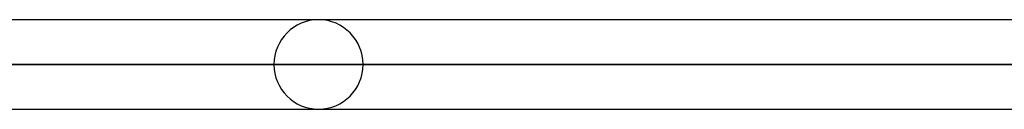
# Model space of a CAD drawing. Header units: millimetres. Extents: x -185 to 185, y -54 to 130.
# Tile 60 of 76: x 56.96 to 70.98, y 49.61 to 50.88. Entities that reach past the tile are written whole.
import ezdxf

# ---------------------------------------------------------------- set-up
doc = ezdxf.new("R2010")
doc.units = ezdxf.units.MM
doc.layers.add('MAIN-1', color=7, linetype='Continuous')
doc.layers.add('MAIN-2', color=7, linetype='Continuous')

msp = doc.modelspace()

# ---------------------------------------------------------------- linework, layer by layer
at = {"layer": 'MAIN-1'}
for p, q in [((91.581, 50.883), (-91.581, 50.883)), ((92.124, 50.248), (-92.124, 50.248)), ((-91.603, 49.613), (91.603, 49.613))]:
    msp.add_line(p, q, dxfattribs=at)
msp.add_arc((61.214, 50.248), 0.635, 89.7755, 90, dxfattribs=at)
at = {"layer": 'MAIN-2'}
for p, q in [((-92.124, 50.248), (92.124, 50.248)), ((91.273, 50.248), (-91.273, 50.248)), ((-91.273, 50.248), (91.273, 50.248)), ((60.579, 50.248), (45.268, 50.248)), ((45.268, 50.248), (60.579, 50.248)), ((46.262, 50.248), (61.849, 50.248)), ((61.849, 50.248), (46.262, 50.248))]:
    msp.add_line(p, q, dxfattribs=at)
for start, end in [(90, 180), (0, 89.7755), (180, 0)]:
    msp.add_arc((61.214, 50.248), 0.635, start, end, dxfattribs=at)

doc.saveas('drawing.dxf')
